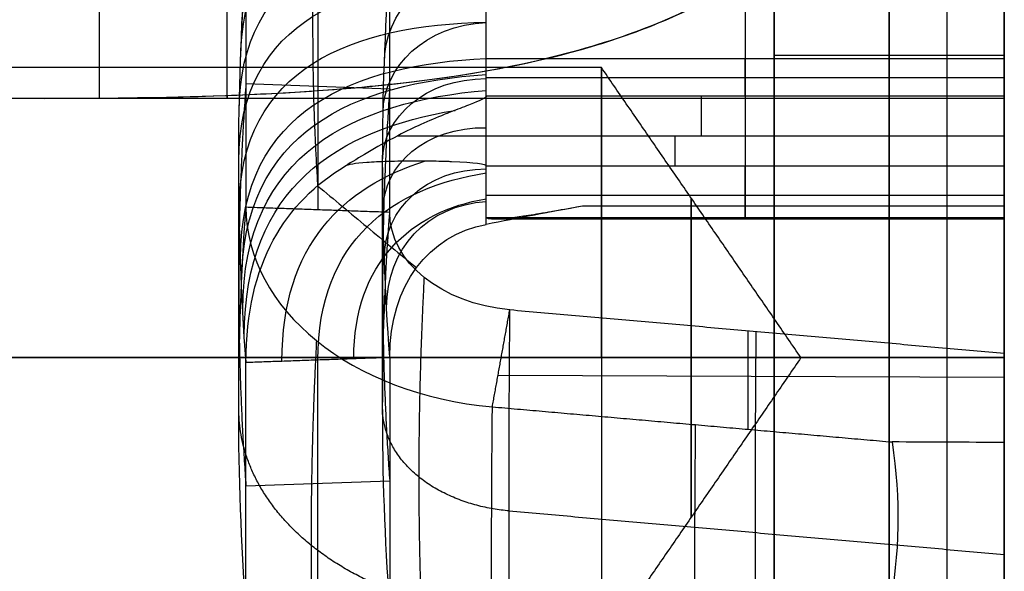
# Model space of a CAD drawing. Header units: millimetres. Extents: x -66 to 114, y 79 to 395.
# Tile 20 of 211: x 44.939 to 46.65, y 89.903 to 90.86. Entities that reach past the tile are written whole.
import ezdxf

# ---------------------------------------------------------------- set-up
doc = ezdxf.new("R2010")
doc.units = ezdxf.units.MM
doc.layers.add('Layer 01', color=7, linetype='Continuous', true_color=0x000000)

# ---------------------------------------------------------------- blocks, each defined once
blk = doc.blocks.new('Block 03')
at = {"layer": 'Layer 01'}
for p, q in [((46.45, 91.4733, 14.5738), (46.45, 90.2733, 15.2666)), ((46.45, 90.2733, 12.0334), (46.45, 91.4733, 12.7262)), ((46.45, 91.3233, 14.314), (46.45, 90.2733, 14.9202)), ((46.45, 90.2733, 12.3798), (46.45, 91.3233, 12.986)), ((45.4575, 90.9592, 10.3086), (45.4575, 90.5298, 9.8896)), ((46.25, 90.7983, 14.6171), (46.65, 90.7983, 14.6171)), ((46.25, 90.7983, 12.6829), (46.65, 90.7983, 12.6829)), ((45.95, 90.7769, 13.65), (43.084, 90.7769, 13.65)), ((45.3326, 90.7489, 10.0946), (45.5823, 90.7401, 10.1036)), ((46.65, 90.7233, 15.8), (44.9719, 90.7233, 15.8)), ((46.65, 90.7233, 11.5), (44.972, 90.7233, 11.5)), ((45.5961, 90.6585, 11.3737), (46.65, 90.6585, 11.3737)), ((46.2, 90.5361, 11.2841), (46.2, 90.6061, 11.3524)), ((45.75, 90.5552, 11.3027), (46.65, 90.5552, 11.3027)), ((46.65, 90.5135, 11.2304), (45.7633, 90.5135, 11.2304)), ((46.65, 90.4108, 14.8408), (46.65, 90.4108, 14.3871)), ((46.65, 90.4108, 12.9128), (46.65, 90.4108, 12.4592)), ((46.2053, 90.1489, 9.5091), (46.2053, 90.3202, 9.6938)), ((45.95, 90.2733, 14.1535), (41.95, 90.2733, 14.1535)), ((45.95, 90.2733, 13.1465), (44.0436, 90.2733, 13.1465)), ((46.65, 90.2733, 12.9), (44.4268, 90.2733, 12.9)), ((45.4575, 89.8402, 10.5962), (45.4575, 90.2697, 11.0153)), ((46.2968, 90.2733, 13.65), (45.95, 90.2733, 14.1535)), ((46.2968, 90.2733, 13.65), (45.95, 90.2733, 13.1465)), ((46.25, 90.2733, 14.6726), (46.65, 90.2733, 14.6726)), ((46.25, 90.2733, 12.6274), (46.65, 90.2733, 12.6274)), ((46.45, 89.4115, 14.769), (46.45, 90.2733, 15.2666)), ((46.45, 90.2733, 12.0334), (46.45, 89.4115, 12.531)), ((46.45, 90.2733, 14.9202), (46.45, 90.2733, 14.425)), ((46.45, 90.2733, 12.875), (46.45, 90.2733, 12.3798)), ((45.7706, 90.2432, 9.6068), (46.65, 90.2392, 9.6105)), ((45.3326, 90.0506, 10.8103), (45.5823, 90.0594, 10.8012))]:
    blk.add_line(p, q, dxfattribs=at)
at = {"layer": 'Layer 01', "extrusion": (1, -5.46571e-16, 2.7939e-15)}
blk.add_arc((93.8733, 13.65, 46.45), 6.5, 180, 0, dxfattribs=at)
at = {"layer": 'Layer 01', "extrusion": (-1, -5.46571e-16, -2.7939e-15)}
blk.add_arc((-93.8733, 13.65, -46.45), 6.5, 0, 180, dxfattribs=at)
at = {"layer": 'Layer 01', "extrusion": (1, 2.7572e-30, 2.7939e-15)}
blk.add_arc((93.8733, 13.65, 46.45), 5.4, 360, 180, dxfattribs=at)
at = {"layer": 'Layer 01', "extrusion": (1, 0, 0)}
for centre, radius, start, end in [((93.8733, 13.65, 46.55), 5.4, 0, 180), ((90.6585, 11.2987, 46.1231), 0.075, 24.1747, 89.9717), ((90.6585, 11.2987, 46.0777), 0.075, 89.9692, 134.2976)]:
    blk.add_arc(centre, radius, start, end, dxfattribs=at)
at = {"layer": 'Layer 01', "extrusion": (-1, -1.31582e-15, -2.7939e-15)}
blk.add_arc((-93.8733, 13.65, -46.65), 5.4, 360, 180, dxfattribs=at)
at = {"layer": 'Layer 01', "extrusion": (1, -4.29115e-15, -6.18794e-15)}
blk.add_arc((93.8733, 13.65, 46.45), 5.6, 223.9072, 246.6125, dxfattribs=at)
at = {"layer": 'Layer 01', "extrusion": (-1, 0, -3.55271e-15)}
for centre, radius, start, end in [((-93.8733, 13.65, -46.55), 5.6, 293.3875, 311.9951), ((-90.2733, 13.65, -46.45), 0.775, 270, 90)]:
    blk.add_arc(centre, radius, start, end, dxfattribs=at)
at = {"layer": 'Layer 01', "extrusion": (-1, -3.16698e-14, -4.93413e-14)}
blk.add_arc((-93.8733, 13.65, -46.65), 5.6, 293.3875, 312.0014, dxfattribs=at)
at = {"layer": 'Layer 01', "extrusion": (-1, 0, 0)}
for centre, radius, start, end in [((-91.4733, 11.5, -45.3), 0.75, 353.2927, 90), ((-91.4733, 15.8, -45.3), 0.75, 353.3003, 90), ((-91.4733, 11.5, -46.2), 1, 288.3502, 343.0547), ((-90.5885, 11.2304, -46.2), 0.075, 343.0547, 45.7024)]:
    blk.add_arc(centre, radius, start, end, dxfattribs=at)
at = {"layer": 'Layer 01', "extrusion": (-1, 3.31731e-15, -3.73547e-15)}
blk.add_arc((-91.4733, 11.5, -46.65), 0.75, 6.7862, 90, dxfattribs=at)
at = {"layer": 'Layer 01', "extrusion": (-1, -5.1479e-16, 4.73695e-15)}
blk.add_arc((-91.4733, 15.8, -46.65), 0.75, 270, 90, dxfattribs=at)
at = {"layer": 'Layer 01', "extrusion": (1, 6.97682e-08, 6.80782e-08)}
blk.add_arc((91.4733, 11.5, 45.75), 1, 196.9453, 251.6498, dxfattribs=at)
at = {"layer": 'Layer 01', "extrusion": (-1, -4.88779e-16, -4.76939e-16)}
blk.add_arc((-91.4733, 11.5, -46.65), 1, 288.3502, 343.0547, dxfattribs=at)
at = {"layer": 'Layer 01', "extrusion": (3.86891e-13, -0.715722, -0.698385)}
blk.add_arc((55.22, -55.6528, -72.3009), 9.9, 177.10504, 182.89496, dxfattribs=at)
at = {"layer": 'Layer 01', "extrusion": (3.91276e-13, -0.715722, -0.698385)}
blk.add_arc((55.22, -55.6528, -72.3009), 9.65, 177.10504, 182.89496, dxfattribs=at)
at = {"layer": 'Layer 01', "extrusion": (1, 1.88002e-08, 8.6975e-09)}
blk.add_arc((103.4458, 17.0388, 45.75), 13.9416, 204.17468, 204.82636, dxfattribs=at)
at = {"layer": 'Layer 01', "extrusion": (1, -1.48688e-11, -6.77626e-12)}
blk.add_arc((103.4458, 17.0388, 46.65), 13.9416, 204.17468, 204.82636, dxfattribs=at)
at = {"layer": 'Layer 01', "extrusion": (-1, -5.87376e-16, -5.87376e-16)}
blk.add_arc((-90.2733, 13.65, -45.95), 0.5035, 90, 180, dxfattribs=at)
at = {"layer": 'Layer 01', "extrusion": (-1, 4.08125e-46, -4.08125e-46)}
blk.add_arc((-90.2733, 13.65, -45.95), 0.5035, 180, 270, dxfattribs=at)
at = {"layer": 'Layer 01', "extrusion": (-1, 1.76352e-16, 2.72467e-16)}
blk.add_arc((-90.6585, 11.2987, -46.65), 0.075, 90, 155.8253, dxfattribs=at)
at = {"layer": 'Layer 01', "extrusion": (-1, -1.81726e-15, 4.46447e-15)}
blk.add_arc((-90.6585, 11.2987, -46.65), 0.075, 45.7024, 90, dxfattribs=at)
at = {"layer": 'Layer 01', "extrusion": (-1, 0, -4.65557e-15)}
for start, end in [(0, 180), (180, 0)]:
    blk.add_arc((-90.2733, 13.65, -46.106), 0.277, start, end, dxfattribs=at)
at = {"layer": 'Layer 01', "extrusion": (-1.88968e-11, -0.715722, -0.698385)}
blk.add_arc((55.22, -55.6528, -71.7009), 9.9, 177.10504, 182.89496, dxfattribs=at)
at = {"layer": 'Layer 01', "extrusion": (-2.36723e-13, -0.698385, 0.715722)}
blk.add_arc((45.82, 71.7009, -56.1528), 0.4874, 180, 263, dxfattribs=at)
at = {"layer": 'Layer 01', "extrusion": (-4.64761e-11, -0.715722, -0.698385)}
blk.add_arc((55.22, -55.6528, -71.7009), 9.65, 177.10504, 182.89496, dxfattribs=at)
at = {"layer": 'Layer 01', "extrusion": (-2.29522e-11, 0.698385, -0.715722)}
blk.add_arc((-45.82, 71.7009, 56.1402), 0.2377, 277, 0, dxfattribs=at)
at = {"layer": 'Layer 01', "extrusion": (-1, 5.55995e-15, -1.42533e-15)}
blk.add_arc((-90.5885, 11.2304, -46.65), 0.075, 343.0547, 45.7024, dxfattribs=at)
at = {"layer": 'Layer 01', "extrusion": (0.992546, -0.087225, -0.085112)}
for radius in [9.65, 9.9]:
    blk.add_arc((100.6023, 19.9582, 36.7403), radius, 221.18837, 226.97828, dxfattribs=at)
at = {"layer": 'Layer 01', "extrusion": (1, 8.24879e-29, -8.24879e-29)}
blk.add_arc((90.2733, 13.65, 45.95), 0.5035, 90, 180, dxfattribs=at)
at = {"layer": 'Layer 01', "extrusion": (-1, -1.04575e-51, -1.04575e-51)}
blk.add_arc((-90.2733, 13.65, -45.95), 0.5035, 270, 0, dxfattribs=at)
at = {"layer": 'Layer 01'}
for points, knots in [([(44.2863, 90.7286, 15.8886), (44.4001, 90.728, 15.8839), (44.5131, 90.7269, 15.8744), (44.6813, 90.7252, 15.8529), (44.7371, 90.7246, 15.8446), (44.8484, 90.7237, 15.8255), (44.9021, 90.7234, 15.8151), (45.0765, 90.7232, 15.7774), (45.1887, 90.7244, 15.7476), (45.3512, 90.7303, 15.6964), (45.4043, 90.733, 15.6782), (45.4826, 90.7385, 15.6495), (45.5084, 90.7406, 15.6397), (45.5468, 90.7441, 15.6247), (45.5578, 90.7451, 15.6203), (45.5876, 90.7482, 15.6082), (45.6023, 90.7499, 15.6021), (45.7334, 90.7654, 15.547), (45.8388, 90.7854, 15.4956), (45.9803, 90.8273, 15.4179), (46.0248, 90.8433, 15.392), (46.0872, 90.8705, 15.3535), (46.1074, 90.8801, 15.3408), (46.1463, 90.9005, 15.3156), (46.1721, 90.9153, 15.2984), (46.2385, 90.9588, 15.2527), (46.2773, 90.991, 15.224), (46.3271, 91.0438, 15.1848), (46.3424, 91.0622, 15.1723), (46.3632, 91.0908, 15.1548), (46.3718, 91.1036, 15.1473), (46.3864, 91.1272, 15.1345), (46.3932, 91.1392, 15.1284), (46.4492, 91.2491, 15.0762), (46.467, 91.3571, 15.05), (46.4473, 91.4733, 15.0501)], [0, 0, 0, 0, 0.344037, 0.344037, 0.516055, 0.516055, 0.688073, 0.688073, 1.03211, 1.03211, 1.204128, 1.204128, 1.290138, 1.290138, 1.333142, 1.333142, 1.376147, 1.376147, 1.720183, 1.720183, 1.892202, 1.892202, 1.978211, 1.978211, 2.06422, 2.06422, 2.236239, 2.236239, 2.322248, 2.322248, 2.365252, 2.365252, 2.408257, 2.408257, 2.752294, 2.752294, 2.752294, 2.752294]), ([(45.4571, 91.27, 10.603), (45.4563, 91.2519, 10.6151), (45.4549, 91.2157, 10.6393), (45.4531, 91.1615, 10.6756), (45.4516, 91.1076, 10.7121), (45.4508, 91.0716, 10.7364), (45.4497, 91.0198, 10.7719), (45.4487, 90.9541, 10.8214), (45.4482, 90.8638, 10.9052), (45.4487, 90.7822, 10.9975), (45.4497, 90.7344, 11.0645), (45.4508, 90.7001, 11.1171), (45.4516, 90.6767, 11.1537), (45.4531, 90.6416, 11.2085), (45.4549, 90.6065, 11.2635), (45.4563, 90.5833, 11.3003), (45.4571, 90.5716, 11.3187)], [0.0987722, 0.0987722, 0.0987722, 0.0987722, 0.1246402, 0.1505083, 0.1763763, 0.2022444, 0.2022444, 0.2513255, 0.3004066, 0.3494877, 0.3985688, 0.3985688, 0.4244368, 0.4503049, 0.4761729, 0.502041, 0.502041, 0.502041, 0.502041]), ([(46.3943, 91.1418, 10.8272), (46.369, 91.0946, 10.8505), (46.3358, 91.0505, 10.8784), (46.2846, 91.0003, 10.9178), (46.2739, 90.9905, 10.9259), (46.2515, 90.9714, 10.9425), (46.242, 90.9639, 10.9494), (46.2128, 90.9419, 10.9704), (46.1922, 90.928, 10.9848), (46.0835, 90.8622, 11.0582), (45.9783, 90.822, 11.1217), (45.8548, 90.7926, 11.1851)], [-0.7552184, -0.7552184, -0.7552184, -0.7552184, -0.5664138, -0.5664138, -0.5192127, -0.5192127, -0.4720115, -0.4720115, -0.3776092, -0.3776092, 0, 0, 0, 0]), ([(46.65, 91.0036, 13.8209), (46.65, 91.0292, 13.7113), (46.65, 91.0298, 13.5959), (46.65, 90.9806, 13.3763), (46.65, 90.9309, 13.2722), (46.65, 90.7911, 13.0958), (46.65, 90.701, 13.0237), (46.65, 90.4983, 12.9258), (46.65, 90.3859, 12.9), (46.65, 90.2733, 12.9)], [-1.361856, -1.361856, -1.361856, -1.361856, -1.021392, -1.021392, -0.680928, -0.680928, -0.340464, -0.340464, 0, 0, 0, 0]), ([(46.65, 90.2733, 14.4), (46.65, 90.4409, 14.4), (46.65, 90.608, 14.3418), (46.65, 90.8707, 14.1335), (46.65, 90.9654, 13.9841), (46.65, 91.0036, 13.8209)], [-1.024265, -1.024265, -1.024265, -1.024265, -0.512132, -0.512132, 0, 0, 0, 0]), ([(44.2863, 90.7286, 11.5886), (44.4234, 90.7279, 11.5829), (44.559, 90.7264, 11.5704), (44.76, 90.7244, 11.5412), (44.8266, 90.7238, 11.5298), (44.9259, 90.7234, 11.51), (44.9754, 90.7233, 11.4995), (45.0247, 90.7234, 11.488), (45.0575, 90.7236, 11.4802), (45.0721, 90.7237, 11.4766), (45.38, 90.7266, 11.3986), (45.6348, 90.7404, 11.2981), (45.8548, 90.7926, 11.1851)], [-1.64, -1.64, -1.64, -1.64, -1.23, -1.23, -1.025, -1.025, -0.9225, -0.87125, -0.87125, -0.82, -0.82, 0, 0, 0, 0]), ([(45.75, 90.7269, 11.3294), (45.75, 90.7245, 11.3346), (45.7426, 90.7209, 11.3412), (45.7206, 90.712, 11.3514), (45.7114, 90.7085, 11.3548), (45.6893, 90.7, 11.3613), (45.6839, 90.6979, 11.3625), (45.6637, 90.6898, 11.3671), (45.6501, 90.684, 11.3695), (45.6228, 90.6719, 11.3727), (45.6134, 90.6675, 11.3737), (45.5962, 90.6585, 11.3737)], [0, 0, 0, 0, 0.0450211, 0.0450211, 0.0675317, 0.0675317, 0.0900422, 0.0900422, 0.1350633, 0.1350633, 0.1800844, 0.1800844, 0.1800844, 0.1800844]), ([(45.5962, 90.6585, 11.3737), (45.5754, 90.6475, 11.3737), (45.5594, 90.6383, 11.3716), (45.5291, 90.6205, 11.3641), (45.5161, 90.6126, 11.3587), (45.5053, 90.6061, 11.3524)], [0, 0, 0, 0, 0.0541531, 0.0541531, 0.1083063, 0.1083063, 0.1083063, 0.1083063]), ([(45.5053, 90.6061, 11.3524), (45.5098, 90.6088, 11.355), (45.5222, 90.611, 11.3568), (45.5529, 90.6133, 11.3586), (45.5712, 90.6142, 11.3592), (45.5978, 90.6147, 11.3596), (45.6104, 90.6149, 11.3597), (45.619, 90.615, 11.3598), (45.6254, 90.615, 11.3598), (45.6382, 90.615, 11.3598), (45.6471, 90.615, 11.3598), (45.6648, 90.6146, 11.3595), (45.6731, 90.6144, 11.3594), (45.6818, 90.6141, 11.3592), (45.6853, 90.614, 11.3591), (45.6876, 90.6139, 11.359), (45.6873, 90.6139, 11.359), (45.73, 90.6121, 11.3577), (45.75, 90.6094, 11.3556), (45.75, 90.6061, 11.3524)], [0, 0, 0, 0, 0.0630465, 0.0630465, 0.0945698, 0.1103315, 0.1182123, 0.1182123, 0.1260931, 0.1260931, 0.1576164, 0.1576164, 0.173378, 0.1812588, 0.1851992, 0.1851992, 0.1891396, 0.1891396, 0.2521862, 0.2521862, 0.2521862, 0.2521862]), ([(45.9174, 90.5361, 11.2841), (45.9, 90.5331, 11.2811), (45.8839, 90.5302, 11.2778), (45.8616, 90.5263, 11.2723), (45.8545, 90.525, 11.2704), (45.8408, 90.5227, 11.2665), (45.8258, 90.5202, 11.2618), (45.7716, 90.5123, 11.2414), (45.75, 90.5121, 11.2238), (45.75, 90.5167, 11.2085)], [0, 0, 0, 0, 0.0494941, 0.0494941, 0.0742411, 0.0742411, 0.0989882, 0.0989882, 0.1979764, 0.1979764, 0.1979764, 0.1979764]), ([(46.25, 90.2733, 14.425), (46.25, 90.2241, 14.425), (46.25, 90.1516, 14.4182), (46.25, 90.0809, 14.4012), (46.25, 90.0342, 14.3876), (46.25, 90.0129, 14.3804), (46.25, 89.8889, 14.3314), (46.25, 89.8008, 14.2734), (46.25, 89.6876, 14.1603), (46.25, 89.6377, 14.0992), (46.25, 89.5913, 14.0199), (46.25, 89.5739, 13.9842), (46.25, 89.5629, 13.96), (46.25, 89.5573, 13.9467), (46.25, 89.5165, 13.844), (46.25, 89.4984, 13.7482), (46.25, 89.4983, 13.6009), (46.25, 89.5051, 13.5284), (46.25, 89.5221, 13.4577), (46.25, 89.5357, 13.4109), (46.25, 89.5429, 13.3895), (46.25, 89.5919, 13.2655), (46.25, 89.65, 13.1775), (46.25, 89.763, 13.0643), (46.25, 89.8241, 13.0144), (46.25, 89.8921, 12.9746), (46.25, 89.9389, 12.9503), (46.25, 89.9652, 12.9385), (46.25, 90.0795, 12.8931), (46.25, 90.1746, 12.875), (46.25, 90.2733, 12.875)], [0, 0, 0, 0, 0.152802, 0.229204, 0.229204, 0.305605, 0.305605, 0.61121, 0.61121, 0.764012, 0.840413, 0.878614, 0.878614, 0.916815, 0.916815, 1.222419, 1.222419, 1.375222, 1.451623, 1.451623, 1.528024, 1.528024, 1.833629, 1.833629, 1.986431, 2.062833, 2.062833, 2.139234, 2.139234, 2.444839, 2.444839, 2.444839, 2.444839]), ([(46.65, 90.2733, 12.875), (46.65, 90.224, 12.875), (46.65, 90.1513, 12.8818), (46.65, 90.0806, 12.8988), (46.65, 90.034, 12.9124), (46.65, 90.013, 12.9195), (46.65, 89.8883, 12.969), (46.65, 89.8012, 13.026), (46.65, 89.6874, 13.14), (46.65, 89.6374, 13.2013), (46.65, 89.5977, 13.2692), (46.65, 89.5735, 13.3159), (46.65, 89.5618, 13.3417), (46.65, 89.5164, 13.4567), (46.65, 89.4983, 13.5511), (46.65, 89.4984, 13.6994), (46.65, 89.5052, 13.7722), (46.65, 89.525, 13.8546), (46.65, 89.5361, 13.8893), (46.65, 89.544, 13.9124), (46.65, 89.5478, 13.9228), (46.65, 89.5923, 14.0351), (46.65, 89.6494, 14.1221), (46.65, 89.7633, 14.2359), (46.65, 89.8246, 14.286), (46.65, 89.8925, 14.3257), (46.65, 89.9392, 14.3498), (46.65, 89.9651, 14.3615), (46.65, 90.0799, 14.4069), (46.65, 90.175, 14.425), (46.65, 90.2733, 14.425)], [0, 0, 0, 0, 0.152806, 0.22921, 0.22921, 0.305613, 0.305613, 0.611226, 0.611226, 0.764032, 0.840435, 0.840435, 0.916838, 0.916838, 1.222451, 1.222451, 1.375258, 1.451661, 1.489862, 1.489862, 1.528064, 1.528064, 1.833677, 1.833677, 1.986483, 2.062886, 2.062886, 2.139289, 2.139289, 2.444902, 2.444902, 2.444902, 2.444902]), ([(46.65, 89.5431, 13.4791), (46.65, 89.5174, 13.5887), (46.65, 89.5169, 13.7041), (46.65, 89.566, 13.9237), (46.65, 89.6157, 14.0278), (46.65, 89.7556, 14.2042), (46.65, 89.8457, 14.2763), (46.65, 90.0483, 14.3742), (46.65, 90.1608, 14.4), (46.65, 90.2733, 14.4)], [-1.361856, -1.361856, -1.361856, -1.361856, -1.021392, -1.021392, -0.680928, -0.680928, -0.340464, -0.340464, 0, 0, 0, 0]), ([(46.65, 90.2733, 12.9), (46.65, 90.1057, 12.9), (46.65, 89.9387, 12.9582), (46.65, 89.676, 13.1665), (46.65, 89.5813, 13.3159), (46.65, 89.5431, 13.4791)], [-1.024265, -1.024265, -1.024265, -1.024265, -0.512132, -0.512132, 0, 0, 0, 0])]:
    blk.add_open_spline(points, degree=3, knots=knots, dxfattribs=at)
for points, degree in [([(46.25, 91.4733, 14.5738), (46.25, 90.8733, 14.9202), (46.25, 90.2733, 15.2666)], 2), ([(46.25, 90.2733, 12.0334), (46.25, 90.8733, 12.3798), (46.25, 91.4733, 12.7262)], 2), ([(46.65, 90.2733, 15.2666), (46.65, 90.8733, 14.9202), (46.65, 91.4733, 14.5738)], 2), ([(46.65, 91.4733, 12.7262), (46.65, 90.8733, 12.3798), (46.65, 90.2733, 12.0334)], 2), ([(46.25, 91.3233, 14.314), (46.25, 90.7983, 14.6171), (46.25, 90.2733, 14.9202)], 2), ([(46.25, 90.2733, 12.3798), (46.25, 90.7983, 12.6829), (46.25, 91.3233, 12.986)], 2), ([(46.65, 90.2733, 14.9202), (46.65, 90.7983, 14.6171), (46.65, 91.3233, 14.314)], 2), ([(46.65, 91.3233, 12.986), (46.65, 90.7983, 12.6829), (46.65, 90.2733, 12.3798)], 2), ([(45.3247, 90.8285, 10.4426), (45.3247, 91.0948, 10.7025), (45.5214, 91.182, 10.783), (45.75, 91.2019, 10.7978)], 3), ([(45.323, 90.7837, 10.4885), (45.323, 91.0424, 10.7409), (45.5205, 91.1257, 10.8169), (45.75, 91.1418, 10.8272)], 3), ([(45.75, 90.7926, 11.1851), (45.75, 90.8104, 11.1467), (45.75, 90.8526, 11.0726), (45.75, 90.9339, 10.9737), (45.75, 91.0309, 10.8899), (45.75, 91.1039, 10.846), (45.75, 91.1418, 10.8272)], 3), ([(45.3207, 90.699, 10.5753), (45.3207, 90.947, 10.8173), (45.5194, 91.0236, 10.8879), (45.75, 91.033, 10.8929)], 3), ([(45.0778, 90.9727, 15.7455), (45.0778, 90.8482, 15.7603), (45.0778, 90.7237, 15.7751)], 2), ([(45.0778, 90.9727, 11.4455), (45.0778, 90.8482, 11.4603), (45.0778, 90.7237, 11.4751)], 2), ([(45.3326, 90.9637, 10.3041), (45.3326, 90.7489, 10.0946), (45.3326, 90.5342, 9.885)], 2), ([(45.5731, 90.7842, 10.488), (45.5731, 90.872, 10.5736), (45.6455, 90.9513, 10.6395), (45.75, 90.9634, 10.6398)], 3), ([(45.5823, 90.5254, 9.8941), (45.5823, 90.7401, 10.1036), (45.5823, 90.9548, 10.3131)], 2), ([(45.32, 90.6145, 10.6619), (45.32, 90.8589, 10.9005), (45.519, 90.9314, 10.9712), (45.75, 90.9365, 10.9762)], 3), ([(45.3207, 90.53, 10.7485), (45.3207, 90.778, 10.9905), (45.5194, 90.8504, 11.0654), (45.75, 90.8556, 11.0747)], 3), ([(45.5708, 90.6994, 10.5749), (45.5708, 90.7781, 10.6516), (45.6444, 90.8502, 10.7156), (45.75, 90.8551, 10.714)], 3), ([(45.323, 90.4452, 10.8354), (45.323, 90.7039, 11.0878), (45.5205, 90.7819, 11.1693), (45.75, 90.7926, 11.1851)], 3), ([(45.75, 90.7926, 11.1851), (45.8024, 90.7926, 11.1851), (45.8548, 90.7926, 11.1851)], 2), ([(45.8548, 90.7926, 11.1851), (46.2524, 90.7926, 11.1851), (46.65, 90.7926, 11.1851)], 2), ([(46.65, 90.7926, 11.1851), (46.65, 90.7347, 11.3103), (46.65, 90.7123, 11.4517), (46.65, 90.7286, 11.5886)], 3), ([(45.3247, 90.4005, 10.8813), (45.3247, 90.6668, 11.1411), (45.5214, 90.7494, 11.2263), (45.75, 90.7647, 11.2458)], 3), ([(46.2968, 90.2733, 13.65), (46.1234, 90.5251, 13.65), (45.95, 90.7769, 13.65)], 2), ([(45.57, 90.6145, 10.6619), (45.57, 90.6903, 10.736), (45.644, 90.7576, 10.8016), (45.75, 90.7576, 10.8016)], 3), ([(45.75, 90.7596, 11.2571), (46.2, 90.7596, 11.2571), (46.65, 90.7596, 11.2571)], 2), ([(45.3269, 90.3555, 10.9273), (45.3269, 90.6296, 11.1947), (45.5225, 90.717, 11.2834), (45.75, 90.7372, 11.3065)], 3), ([(46.65, 90.7269, 11.3294), (46.2, 90.7269, 11.3294), (45.75, 90.7269, 11.3294)], 2), ([(45.3296, 90.3105, 10.9735), (45.3296, 90.5696, 11.2263), (45.4936, 90.6687, 11.3246), (45.6958, 90.7025, 11.3594)], 3), ([(45.5708, 90.5295, 10.749), (45.5708, 90.6082, 10.8257), (45.6444, 90.6739, 10.8963), (45.75, 90.6724, 10.9012)], 3), ([(45.5962, 90.6585, 11.3737), (46.1231, 90.6585, 11.3737), (46.65, 90.6585, 11.3737)], 2), ([(45.32, 90.185, 10.2429), (45.32, 90.3997, 10.4524), (45.32, 90.6145, 10.6619)], 2), ([(45.3951, 90.2675, 11.0175), (45.3951, 90.4689, 11.214), (45.5011, 90.5694, 11.3136), (45.6443, 90.6149, 11.3598)], 3), ([(45.57, 90.185, 10.2429), (45.57, 90.3997, 10.4524), (45.57, 90.6145, 10.6619)], 2), ([(45.3326, 90.2653, 11.0198), (45.3326, 90.4389, 11.1892), (45.4017, 90.5435, 11.2913), (45.5053, 90.6061, 11.3524)], 3), ([(45.4575, 90.2697, 11.0153), (45.4575, 90.4769, 11.2175), (45.5877, 90.569, 11.3117), (45.75, 90.5938, 11.3403)], 3), ([(45.5731, 90.4447, 10.8359), (45.5731, 90.5325, 10.9216), (45.6455, 90.6003, 10.9993), (45.75, 90.6009, 11.0113)], 3), ([(45.75, 90.6061, 11.3524), (46.2, 90.6061, 11.3524), (46.65, 90.6061, 11.3524)], 2), ([(45.75, 90.5043, 11.253), (45.75, 90.5552, 11.3027), (45.75, 90.6061, 11.3524)], 2), ([(46.65, 90.5361, 11.2841), (46.65, 90.5711, 11.3182), (46.65, 90.6061, 11.3524)], 2), ([(45.4571, 90.5716, 11.3187), (45.4714, 90.5597, 11.3061), (45.5, 90.5358, 11.2807), (45.5429, 90.5001, 11.2429), (45.5858, 90.4646, 11.2052), (45.6144, 90.4412, 11.1803), (45.6287, 90.4295, 11.1679)], 3), ([(45.5199, 90.2719, 11.013), (45.5199, 90.4381, 11.1753), (45.6189, 90.5272, 11.2688), (45.75, 90.549, 11.2967)], 3), ([(45.5769, 90.3597, 10.923), (45.5769, 90.4631, 11.0239), (45.6474, 90.5374, 11.1095), (45.75, 90.5445, 11.1295)], 3), ([(45.5823, 90.5254, 9.8941), (45.4575, 90.5298, 9.8896), (45.3326, 90.5342, 9.885)], 2), ([(45.9174, 90.5361, 11.2841), (45.8614, 90.5263, 11.2741), (45.8056, 90.5157, 11.2638), (45.75, 90.5043, 11.253)], 3), ([(46.65, 90.5361, 11.2841), (46.2837, 90.5361, 11.2841), (45.9174, 90.5361, 11.2841)], 2), ([(45.75, 90.5167, 11.2085), (46.2, 90.5167, 11.2085), (46.65, 90.5167, 11.2085)], 2), ([(45.75, 90.5043, 11.253), (45.75, 90.5081, 11.2382), (45.75, 90.5122, 11.2234), (45.75, 90.5167, 11.2086)], 3), ([(45.5823, 90.2741, 11.0108), (45.5823, 90.4, 11.1336), (45.6501, 90.4858, 11.2261), (45.75, 90.5043, 11.253)], 3), ([(45.7606, 90.188, 9.5472), (45.7758, 90.2723, 9.6383), (45.791, 90.3566, 9.7293)], 2), ([(45.791, 90.3566, 9.7293), (46.2205, 90.3188, 9.6925), (46.65, 90.2811, 9.6557)], 2), ([(46.65, 90.2733, 14.4), (44.3, 90.2733, 14.4), (41.95, 90.2733, 14.4)], 2), ([(41.95, 90.2733, 14.1536), (43.95, 90.2733, 14.1536), (45.95, 90.2733, 14.1535)], 2), ([(45.95, 90.2733, 13.1465), (44.9968, 90.2733, 13.1464), (44.0436, 90.2732, 13.1463)], 2), ([(44.4268, 90.2733, 12.9002), (45.5384, 90.2733, 12.9001), (46.65, 90.2733, 12.9)], 2), ([(45.3326, 90.2653, 11.0198), (45.4575, 90.2697, 11.0153), (45.5823, 90.2741, 11.0108)], 2), ([(45.3326, 89.8358, 10.6008), (45.3326, 90.0506, 10.8103), (45.3326, 90.2653, 11.0198)], 2), ([(45.5823, 90.2741, 11.0108), (45.5823, 90.0594, 10.8012), (45.5823, 89.8447, 10.5917)], 2), ([(46.2968, 90.2733, 13.65), (46.1234, 90.0216, 13.65), (45.95, 89.7698, 13.65)], 2), ([(46.25, 90.2733, 15.2666), (46.45, 90.2733, 15.2666), (46.65, 90.2733, 15.2666)], 2), ([(46.25, 89.4115, 14.769), (46.25, 89.8424, 15.0178), (46.25, 90.2733, 15.2666)], 2), ([(46.25, 90.2733, 12.0334), (46.25, 89.8424, 12.2822), (46.25, 89.4115, 12.531)], 2), ([(46.65, 90.2733, 12.0334), (46.45, 90.2733, 12.0334), (46.25, 90.2733, 12.0334)], 2), ([(46.25, 90.2733, 14.9202), (46.25, 90.2733, 14.6726), (46.25, 90.2733, 14.425)], 2), ([(46.25, 90.2733, 12.875), (46.25, 90.2733, 12.6274), (46.25, 90.2733, 12.3798)], 2), ([(46.25, 90.2733, 14.9202), (46.45, 90.2733, 14.9202), (46.65, 90.2733, 14.9202)], 2), ([(46.65, 90.2733, 14.425), (46.45, 90.2733, 14.425), (46.25, 90.2733, 14.425)], 2), ([(46.65, 90.2733, 12.3798), (46.45, 90.2733, 12.3798), (46.25, 90.2733, 12.3798)], 2), ([(46.25, 90.2733, 12.875), (46.45, 90.2733, 12.875), (46.65, 90.2733, 12.875)], 2), ([(46.65, 90.2811, 9.6557), (46.65, 90.2036, 9.5721), (46.65, 90.1261, 9.4885)], 2), ([(46.65, 89.4115, 14.769), (46.65, 89.8424, 15.0178), (46.65, 90.2733, 15.2666)], 2), ([(46.65, 90.2733, 12.0334), (46.65, 89.8424, 12.2822), (46.65, 89.4115, 12.531)], 2), ([(46.65, 90.2733, 14.9202), (46.65, 90.2733, 14.6726), (46.65, 90.2733, 14.425)], 2), ([(46.65, 90.2733, 12.875), (46.65, 90.2733, 12.6274), (46.65, 90.2733, 12.3798)], 2), ([(45.7606, 90.188, 9.5472), (46.1078, 90.1575, 9.5174), (46.4549, 90.127, 9.4877)], 2), ([(46.4549, 90.127, 9.4877), (46.4701, 90.0276, 9.5771), (46.4684, 89.9315, 9.67), (46.45, 89.8387, 9.7664)], 3), ([(46.65, 90.1261, 9.4885), (46.585, 90.1264, 9.4882), (46.5199, 90.1267, 9.4879), (46.4549, 90.127, 9.4877)], 3), ([(45.7895, 90.0074, 10.0696), (46.2198, 89.9696, 10.0327), (46.65, 89.9318, 9.9958)], 2)]:
    blk.add_open_spline(points, degree=degree, dxfattribs=at)
for points, weights, degree in [([(46.2, 90.7269, 11.3294), (46.2, 90.7594, 11.2571), (46.2, 90.7926, 11.1851)], [0.9997394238, 0.999723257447, 0.9997394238], 2), ([(45.3326, 90.7489, 10.0946), (45.3073, 90.3997, 10.4524), (45.3326, 90.0506, 10.8103)], [0.999001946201, 0.997727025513, 0.999001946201], 2), ([(45.5823, 90.7401, 10.1036), (45.5577, 90.3997, 10.4524), (45.5823, 90.0594, 10.8012)], [0.998969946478, 0.997695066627, 0.998969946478], 2), ([(45.642, 90.4127, 9.7841), (45.6297, 90.1781, 10.0089), (45.6297, 89.951, 10.2417), (45.642, 89.7319, 10.4817)], [0.874477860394, 0.873733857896, 0.873733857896, 0.874477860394], 3), ([(46.219, 89.6382, 10.3903), (46.216, 89.9611, 10.0244), (46.219, 90.3189, 9.6926)], [0.999354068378, 0.998078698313, 0.999354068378], 2), ([(45.455, 90.3031, 9.6595), (45.4424, 90.0624, 9.8902), (45.4424, 89.8294, 10.129), (45.455, 89.6047, 10.3752)], [0.874477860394, 0.873733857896, 0.873733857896, 0.874477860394], 3), ([(46.65, 90.2811, 9.6557), (46.65, 90.0424, 9.8766), (46.65, 89.8153, 10.1093), (46.65, 89.6003, 10.3533)], [1, 0.999149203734, 0.999149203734, 1], 3), ([(45.7591, 89.8298, 9.8963), (45.4958, 89.853, 9.9189), (45.32, 89.9952, 10.0576), (45.32, 90.185, 10.2429)], [0.9993619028, 0.832105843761, 0.832105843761, 0.9993619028], 3), ([(45.7895, 90.0074, 10.0696), (45.6579, 90.019, 10.0809), (45.57, 90.0901, 10.1503), (45.57, 90.185, 10.2429)], [0.9993619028, 0.832105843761, 0.832105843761, 0.9993619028], 3), ([(46.1137, 89.4586, 10.2327), (46.1106, 89.7898, 9.8573), (46.1137, 90.157, 9.5169)], [0.999562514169, 0.998286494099, 0.999561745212], 2)]:
    blk.add_rational_spline(points, weights, degree=degree, dxfattribs=at)

msp = doc.modelspace()

# ---------------------------------------------------------------- block references
at = {"layer": 'Layer 01'}
msp.add_blockref('Block 03', (0, 0), dxfattribs=at)

doc.saveas('drawing.dxf')
